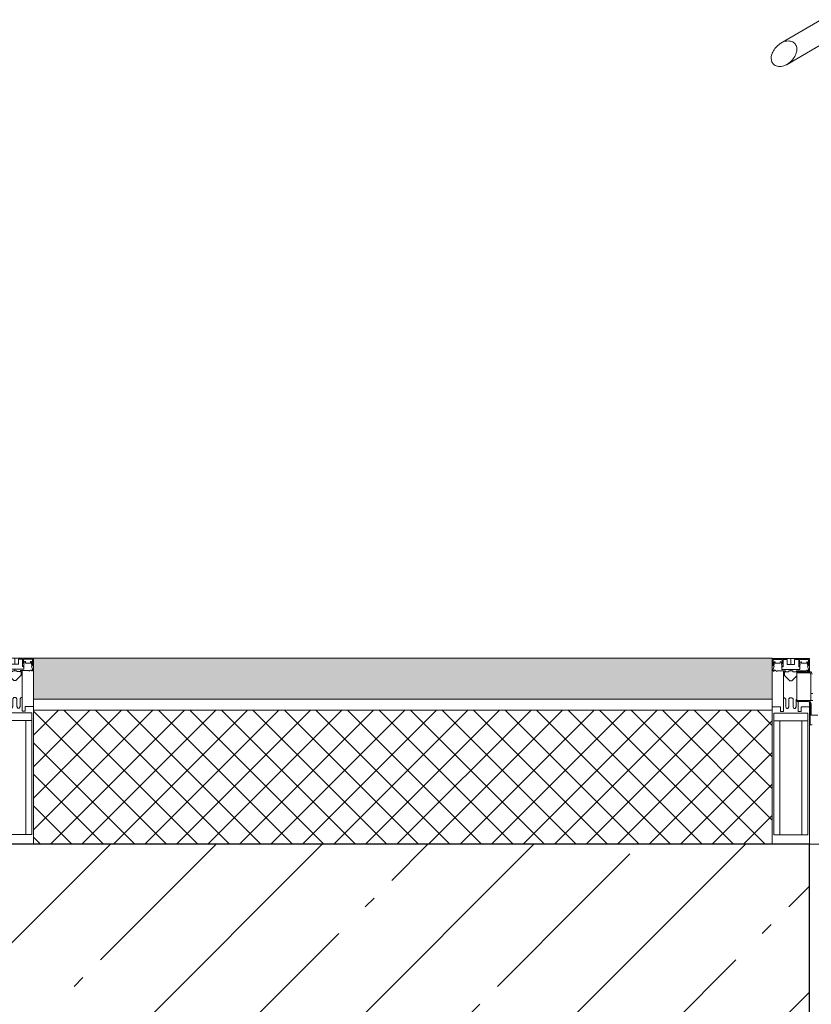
# Model space of a CAD drawing. Header units: millimetres. Extents: x 42571 to 146629, y -34435 to 73146.
# Tile 57 of 93: x 57899 to 58965, y -230 to 1095. Entities that reach past the tile are written whole.
import ezdxf

# ---------------------------------------------------------------- set-up
doc = ezdxf.new("R2010")
doc.units = ezdxf.units.MM
for name, color, linetype, lineweight in [('Panel', 7, 'Continuous', 5), ('Импосты витража', 7, 'Continuous', 5), ('Общие ребра', 7, 'Continuous', 5), ('Отделка 2 _5_', 7, 'Continuous', 5), ('Панели витража', 7, 'Continuous', 5), ('Перекрытия', 7, 'Continuous', 5), ('Стены', 7, 'Continuous', 5), ('Структура _1_', 7, 'Continuous', 5), ('Термическая_воздушная прослойка _3_', 7, 'Continuous', 5), ('Элементы узлов', 7, 'Continuous', 5)]:
    doc.layers.add(name, color=color, linetype=linetype, lineweight=lineweight)
pattern_1 = [(45, (-51337.11, -26686.75), (-142.5612, 142.5612), []), (45, (-51194.55, -26686.75), (-142.5612, 142.5612), [252.016, -50.403, 16.764, -33.639])]

# ---------------------------------------------------------------- blocks, each defined once
blk = doc.blocks.new('Rectangular Mullion - 50Wx250H-2623690-50_AS_Plan_L01_Маркировочный - зависимый 4')
at = {"layer": 'Элементы узлов'}
for p, q in [((-25, 65.2), (-25, 250)), ((-25, 250), (0, 250)), ((25, 250), (0, 250)), ((25, 65.2), (25, 250)), ((-23, 237.3), (0, 237.3)), ((-23, 237.3), (-23, 73.6)), ((-14.9, 84), (-14.9, 237.3)), ((23, 237.3), (0, 237.3)), ((14.9, 84), (14.9, 237.3)), ((23, 237.3), (23, 73.6)), ((0, 84), (-23, 84)), ((0, 84), (23, 84)), ((-0.5, 73.6), (-23, 73.6)), ((-14, 71.3), (-14, 65.2)), ((-10, 71.3), (-14, 71.3)), ((-10, 58), (-10, 71.3)), ((-7, 65.2), (-5.9, 67.3)), ((-4.1, 67.3), (-5.9, 67.3)), ((-4.1, 67.3), (-2.9, 65.1)), ((0.5, 73.6), (23, 73.6)), ((4.1, 67.3), (2.9, 65.1)), ((4.1, 67.3), (5.9, 67.3)), ((7, 65.2), (5.9, 67.3)), ((10, 71.3), (14, 71.3)), ((10, 53), (10, 71.3)), ((14, 71.3), (14, 65.2)), ((-14, 65.2), (-25, 65.2)), ((-7, 65.2), (-7, 54.7)), ((-2.9, 65.1), (-2.9, 54.6)), ((-1.3, 53), (-2.9, 54.6)), ((1.3, 53), (2.9, 54.6)), ((2.9, 65.1), (2.9, 54.6)), ((7, 65.2), (7, 54.7)), ((8.7, 53), (7, 54.7)), ((14, 65.2), (25, 65.2)), ((0, 53), (-1.3, 53)), ((0, 53), (1.3, 53)), ((8.7, 53), (10, 53)), ((10, 53), (10, 17)), ((-8, 23.5), (-1.5, 30)), ((-1.5, 30), (0, 30)), ((1.5, 30), (0, 30)), ((8.5, 23), (1.5, 30)), ((-23.8, 14.6), (-25, 14.2)), ((-25, 0), (-25, 14.2)), ((-22.3, 17), (-23.8, 17)), ((-23.8, 17), (-23.8, 14.6)), ((-22.5, 10.6), (-23.8, 14.6)), ((-22.3, 17), (-22.3, 16)), ((-22.3, 16), (-21.3, 16)), ((-19, 17.6), (-21.3, 16)), ((-18.4, 16.6), (-19, 17.6)), ((-7.4, 16.6), (-18.4, 16.6)), ((-12.2, 9), (-12.2, 14.8)), ((-12.2, 14.8), (0, 14.8)), ((-10, 17), (-7.5, 17)), ((-7.5, 17), (-7.5, 18.5)), ((-7.4, 18), (-7.4, 16.6)), ((-2.6, 18), (-7.4, 18)), ((-2.6, 18), (-2.6, 16.8)), ((-2.6, 16.8), (0, 16.8)), ((2.6, 16.8), (0, 16.8)), ((0, 14.8), (0, 16.8)), ((0, 14.8), (0, 16.8)), ((12.2, 14.8), (0, 14.8)), ((2.6, 18), (2.6, 16.8)), ((2.6, 18), (7.4, 18)), ((7.4, 18), (7.4, 16.6)), ((7.4, 16.6), (18.4, 16.6)), ((7.5, 18.5), (8.5, 18.5)), ((7.5, 17), (7.5, 18.5)), ((10, 17), (7.5, 17)), ((8.5, 18.5), (8.5, 23)), ((12.2, 9), (12.2, 14.8)), ((18.4, 16.6), (19, 17.6)), ((19, 17.6), (21.3, 16)), ((22.3, 16), (21.3, 16)), ((22.3, 17), (22.3, 16)), ((22.3, 17), (23.8, 17)), ((22.5, 10.6), (23.8, 14.6)), ((23.8, 17), (23.8, 14.6)), ((23.8, 14.6), (25, 14.2)), ((25, 0), (25, 14.2)), ((-22.5, 10.6), (-23.7, 9.9)), ((-23.7, 1.3), (-23.7, 9.9)), ((-23.7, 1.3), (-11.8, 1.3)), ((-23.2, 10.2), (-22.5, 8)), ((-22.5, 8), (-22.5, 4.5)), ((-21.3, 4.5), (-22.5, 4.5)), ((-21.3, 4.5), (-21.3, 6.5)), ((-21.3, 6.5), (-14.2, 6.5)), ((-14.2, 6.5), (-14.2, 4.5)), ((-13.2, 4.5), (-14.2, 4.5)), ((-13.2, 4.5), (-12.2, 7.2)), ((-12.7, 7.6), (-11.3, 11.4)), ((-12.7, 7.6), (-11.8, 6.9)), ((-11.8, 1.3), (-11.8, 6.9)), ((-10.5, 11.2), (-11.3, 11.4)), ((-10.5, 1.5), (-10.5, 11.2)), ((-4.8, 1.5), (-10.5, 1.5)), ((0, 8), (-4.8, 8)), ((-4.8, 1.5), (-4.8, 8)), ((0, 0), (0, 8)), ((0, 8), (4.8, 8)), ((0, 0), (0, 8)), ((4.8, 1.5), (4.8, 8)), ((4.8, 1.5), (10.5, 1.5)), ((10.5, 11.2), (11.3, 11.4)), ((10.5, 1.5), (10.5, 11.2)), ((12.7, 7.6), (11.3, 11.4)), ((12.7, 7.6), (11.8, 6.9)), ((11.8, 1.3), (11.8, 6.9)), ((23.7, 1.3), (11.8, 1.3)), ((13.2, 4.5), (12.2, 7.2)), ((13.2, 4.5), (14.2, 4.5)), ((21.3, 6.5), (14.2, 6.5)), ((14.2, 6.5), (14.2, 4.5)), ((21.3, 4.5), (21.3, 6.5)), ((21.3, 4.5), (22.5, 4.5)), ((22.5, 10.6), (23.7, 9.9)), ((23.2, 10.2), (22.5, 8)), ((22.5, 8), (22.5, 4.5)), ((23.7, 1.3), (23.7, 9.9)), ((-25, 0), (0, 0)), ((25, 0), (0, 0))]:
    blk.add_line(p, q, dxfattribs=at)
for centre, start, end in [((-0.5, 73.1), 360, 90), ((0.5, 73.1), 90, 180)]:
    blk.add_arc(centre, 0.5, start, end, dxfattribs=at)
blk = doc.blocks.new('Rectangular Mullion - R_StandardFrame_50Wx250H-4933035-50_AS_Plan_L01_Маркировочный - зависимый 4')
at = {"layer": 'Импосты витража', "lineweight": 9}
for p, q in [((-50, -18), (-50, 0)), ((-50, 0), (0, 0)), ((0, 0), (0, -250)), ((-50, -250), (-50, -58.8)), ((0, -250), (-50, -250))]:
    blk.add_line(p, q, dxfattribs=at)
blk = doc.blocks.new('Rectangular Mullion - 50Wx250H-V11-50_AS_Plan_L01_Маркировочный - зависимый 4')
at = {"layer": 'Элементы узлов'}
for p, q in [((-25, 65.2), (-25, 250)), ((-25, 250), (0, 250)), ((25, 250), (0, 250)), ((25, 65.2), (25, 250)), ((-23, 237.3), (0, 237.3)), ((-23, 237.3), (-23, 73.6)), ((-14.9, 84), (-14.9, 237.3)), ((23, 237.3), (0, 237.3)), ((14.9, 84), (14.9, 237.3)), ((23, 237.3), (23, 73.6)), ((0, 84), (-23, 84)), ((0, 84), (23, 84)), ((-0.5, 73.6), (-23, 73.6)), ((-14, 71.3), (-14, 65.2)), ((-10, 71.3), (-14, 71.3)), ((-10, 53), (-10, 71.3)), ((-7, 65.2), (-5.9, 67.3)), ((-4.1, 67.3), (-5.9, 67.3)), ((-4.1, 67.3), (-2.9, 65.1)), ((0.5, 73.6), (23, 73.6)), ((4.1, 67.3), (2.9, 65.1)), ((4.1, 67.3), (5.9, 67.3)), ((7, 65.2), (5.9, 67.3)), ((10, 71.3), (14, 71.3)), ((10, 53), (10, 71.3)), ((14, 71.3), (14, 65.2)), ((-14, 65.2), (-25, 65.2)), ((-8.7, 53), (-7, 54.7)), ((-7, 65.2), (-7, 54.7)), ((-2.9, 65.1), (-2.9, 54.6)), ((-1.3, 53), (-2.9, 54.6)), ((1.3, 53), (2.9, 54.6)), ((2.9, 65.1), (2.9, 54.6)), ((7, 65.2), (7, 54.7)), ((8.7, 53), (7, 54.7)), ((14, 65.2), (25, 65.2)), ((-8.7, 53), (-10, 53)), ((-10, 53), (-10, 17)), ((0, 53), (-1.3, 53)), ((0, 53), (1.3, 53)), ((8.7, 53), (10, 53)), ((10, 53), (10, 17)), ((-8.5, 23), (-1.5, 30)), ((-1.5, 30), (0, 30)), ((1.5, 30), (0, 30)), ((8.5, 23), (1.5, 30)), ((-23.8, 14.6), (-25, 14.2)), ((-25, 0), (-25, 14.2)), ((-22.3, 17), (-23.8, 17)), ((-23.8, 17), (-23.8, 14.6)), ((-22.5, 10.6), (-23.8, 14.6)), ((-22.3, 17), (-22.3, 16)), ((-22.3, 16), (-21.3, 16)), ((-19, 17.6), (-21.3, 16)), ((-18.4, 16.6), (-19, 17.6)), ((-7.4, 16.6), (-18.4, 16.6)), ((-12.2, 9), (-12.2, 14.8)), ((-12.2, 14.8), (0, 14.8)), ((-10, 17), (-7.5, 17)), ((-8.5, 18.5), (-8.5, 23)), ((-7.5, 18.5), (-8.5, 18.5)), ((-7.5, 17), (-7.5, 18.5)), ((-7.4, 18), (-7.4, 16.6)), ((-2.6, 18), (-7.4, 18)), ((-2.6, 18), (-2.6, 16.8)), ((-2.6, 16.8), (0, 16.8)), ((2.6, 16.8), (0, 16.8)), ((0, 14.8), (0, 16.8)), ((0, 14.8), (0, 16.8)), ((12.2, 14.8), (0, 14.8)), ((2.6, 18), (2.6, 16.8)), ((2.6, 18), (7.4, 18)), ((7.4, 18), (7.4, 16.6)), ((7.4, 16.6), (18.4, 16.6)), ((7.5, 18.5), (8.5, 18.5)), ((7.5, 17), (7.5, 18.5)), ((10, 17), (7.5, 17)), ((8.5, 18.5), (8.5, 23)), ((12.2, 9), (12.2, 14.8)), ((18.4, 16.6), (19, 17.6)), ((19, 17.6), (21.3, 16)), ((22.3, 16), (21.3, 16)), ((22.3, 17), (22.3, 16)), ((22.3, 17), (23.8, 17)), ((22.5, 10.6), (23.8, 14.6)), ((23.8, 17), (23.8, 14.6)), ((23.8, 14.6), (25, 14.2)), ((25, 0), (25, 14.2)), ((-22.5, 10.6), (-23.7, 9.9)), ((-23.7, 1.3), (-23.7, 9.9)), ((-23.7, 1.3), (-11.8, 1.3)), ((-23.2, 10.2), (-22.5, 8)), ((-22.5, 8), (-22.5, 4.5)), ((-21.3, 4.5), (-22.5, 4.5)), ((-21.3, 4.5), (-21.3, 6.5)), ((-21.3, 6.5), (-14.2, 6.5)), ((-14.2, 6.5), (-14.2, 4.5)), ((-13.2, 4.5), (-14.2, 4.5)), ((-13.2, 4.5), (-12.2, 7.2)), ((-12.7, 7.6), (-11.3, 11.4)), ((-12.7, 7.6), (-11.8, 6.9)), ((-11.8, 1.3), (-11.8, 6.9)), ((-10.5, 11.2), (-11.3, 11.4)), ((-10.5, 1.5), (-10.5, 11.2)), ((-4.8, 1.5), (-10.5, 1.5)), ((0, 8), (-4.8, 8)), ((-4.8, 1.5), (-4.8, 8)), ((0, 0), (0, 8)), ((0, 8), (4.8, 8)), ((0, 0), (0, 8)), ((4.8, 1.5), (4.8, 8)), ((4.8, 1.5), (10.5, 1.5)), ((10.5, 11.2), (11.3, 11.4)), ((10.5, 1.5), (10.5, 11.2)), ((12.7, 7.6), (11.3, 11.4)), ((12.7, 7.6), (11.8, 6.9)), ((11.8, 1.3), (11.8, 6.9)), ((23.7, 1.3), (11.8, 1.3)), ((13.2, 4.5), (12.2, 7.2)), ((13.2, 4.5), (14.2, 4.5)), ((21.3, 6.5), (14.2, 6.5)), ((14.2, 6.5), (14.2, 4.5)), ((21.3, 4.5), (21.3, 6.5)), ((21.3, 4.5), (22.5, 4.5)), ((22.5, 10.6), (23.7, 9.9)), ((23.2, 10.2), (22.5, 8)), ((22.5, 8), (22.5, 4.5)), ((23.7, 1.3), (23.7, 9.9)), ((-25, 0), (0, 0)), ((25, 0), (0, 0))]:
    blk.add_line(p, q, dxfattribs=at)
for centre, start, end in [((-0.5, 73.1), 360, 90), ((0.5, 73.1), 90, 180)]:
    blk.add_arc(centre, 0.5, start, end, dxfattribs=at)
blk = doc.blocks.new('Rectangular Mullion - R_StandardFrame_50Wx250H-4752627-50_AS_Plan_L01_Маркировочный - зависимый 4')
at = {"layer": 'Импосты витража', "lineweight": 9}
for p, q in [((-25, 0), (-25, 250)), ((-25, 250), (25, 250)), ((25, 250), (25, 0)), ((25, 0), (-25, 0))]:
    blk.add_line(p, q, dxfattribs=at)
blk = doc.blocks.new('A_PAN_DOR_Структурные - EXT_3_Double_Витраж-8106948-50_AS_Plan_L01_Маркировочный - зависимый 4')
at = {"layer": 'Panel'}
for p, q in [((696.5, 89.5), (699, 89.5)), ((699, 89.5), (699, 61)), ((688.7, 76.5), (697.5, 76.5)), ((697.5, 76.5), (697.5, 61)), ((717, 56.5), (695.6, 56.5)), ((698.8, 57.8), (697.5, 61)), ((698, 21), (698, 56.5)), ((698.8, 57.8), (702, 56.5)), ((702, 58), (717, 58)), ((717, 58), (717, 18)), ((698, 47.4), (695.6, 47.4)), ((699.5, 19.5), (698, 21)), ((717, 19.5), (699.5, 19.5)), ((717, 18), (699.5, 18))]:
    blk.add_line(p, q, dxfattribs=at)
for centre in [(702, 61), (699.5, 21)]:
    blk.add_arc(centre, 3, 180, 270, dxfattribs=at)
at = {"layer": 'Элементы узлов'}
for p, q in [((730.1, -799.6), (677.7, -829.8)), ((683.7, -859.8), (738.4, -828.2))]:
    blk.add_line(p, q, dxfattribs=at)
for points in [[(748.4, -799.8), (747, -798.4), (743.4, -796.5), (736.4, -796.6), (729.1, -799.8), (722.9, -805.1), (718.7, -811.5), (716.7, -817.9), (717.1, -823.8), (718.9, -826.8), (720.1, -828)], [(720.1, -828), (721.5, -829.4), (725, -831.3), (732, -831.2), (739.4, -828), (745.5, -822.7), (749.7, -816.3), (751.7, -809.9), (751.3, -804), (749.6, -801), (748.4, -799.8)]]:
    blk.add_open_spline(points, degree=3, knots=[0, 0, 0, 0, 0.133333, 0.266667, 0.4, 0.533333, 0.65, 0.766667, 0.883333, 1, 1, 1, 1], dxfattribs=at)
blk = doc.blocks.new('RST_AR_KMN_R22_SLB_FCD_rvt-1-50_AS_Plan_L01_Маркировочный - зависимый 4')
at = {"layer": 'Стены', "true_color": 0xeff9fa}
blk.add_hatch(color=7, dxfattribs=at).paths.add_polyline_path([(66683.7, 62323.7), (67678.7, 62323.7), (67678.7, 62378.7), (66683.7, 62378.7)])
at = {"layer": 'Стены'}
h = blk.add_hatch(dxfattribs=at)
h.set_pattern_fill('FP_13', color=256, style=0, pattern_type=2)
h.set_pattern_definition([(45, (0, 0), (-21.213203, 21.213203), []), (135, (0, 0), (-21.213203, -21.213203), [])])
h.paths.add_polyline_path([(66683.7, 62128.7), (67678.7, 62128.7), (67678.7, 62308.7), (66683.7, 62308.7)])
at = {"layer": 'Общие ребра'}
for p, q in [((67678.7, 62323.7), (66683.7, 62323.7)), ((67678.7, 62308.7), (66683.7, 62308.7))]:
    blk.add_line(p, q, dxfattribs=at)
at = {"layer": 'Отделка 2 _5_'}
for p, q in [((67678.7, 62378.7), (66683.7, 62378.7)), ((66683.7, 62378.7), (66683.7, 62323.7)), ((67678.7, 62323.7), (67678.7, 62378.7))]:
    blk.add_line(p, q, dxfattribs=at)
at = {"layer": 'Термическая_воздушная прослойка _3_'}
for p, q in [((66683.7, 62323.7), (66683.7, 62308.7)), ((67678.7, 62308.7), (67678.7, 62323.7)), ((66683.7, 62308.7), (66683.7, 62128.7)), ((67678.7, 62128.7), (67678.7, 62308.7)), ((66683.7, 62128.7), (67678.7, 62128.7))]:
    blk.add_line(p, q, dxfattribs=at)
at = {"layer": 'Импосты витража', "lineweight": 5, "extrusion": (0, 0, -1)}
for name, p, rotation in [('Rectangular Mullion - 50Wx250H-V11-50_AS_Plan_L01_Маркировочный - зависимый 4', (-66658.7, 62378.7), 179.9981915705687), ('Rectangular Mullion - R_StandardFrame_50Wx250H-4752627-50_AS_Plan_L01_Маркировочный - зависимый 4', (-66658.7, 62378.7), 179.9981915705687), ('Rectangular Mullion - R_StandardFrame_50Wx250H-4933035-50_AS_Plan_L01_Маркировочный - зависимый 4', (-67678.7, 62378.4), 359.9981915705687)]:
    blk.add_blockref(name, p, dxfattribs=dict(at, rotation=rotation))
at = {"layer": 'Импосты витража', "lineweight": 5, "rotation": 180.0018084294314}
blk.add_blockref('Rectangular Mullion - 50Wx250H-2623690-50_AS_Plan_L01_Маркировочный - зависимый 4', (67703.7, 62378.4), dxfattribs=at)
at = {"layer": 'Панели витража', "lineweight": 5, "rotation": 180.0018084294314}
blk.add_blockref('A_PAN_DOR_Структурные - EXT_3_Double_Витраж-8106948-50_AS_Plan_L01_Маркировочный - зависимый 4', (68428.7, 62378.4), dxfattribs=at)
blk = doc.blocks.new('A$Cdea34fad')
at = {"layer": 'Стены'}
h = blk.add_hatch(dxfattribs=at)
h.set_pattern_fill('FP_7', color=256, style=0, pattern_type=2)
h.set_pattern_definition(pattern_1)
h.paths.add_polyline_path([(16091.6, 35041.6), (16091.6, 35441.6), (15306.6, 35441.6), (15306.6, 35041.6), (16091.2, 35041.6)])
h = blk.add_hatch(dxfattribs=at)
h.set_pattern_fill('FP_7', color=256, style=0, pattern_type=2)
h.set_pattern_definition(pattern_1)
h.paths.add_polyline_path([(16091.6, 29191.6), (16391.6, 29191.6), (16391.6, 35441.6), (16091.6, 35441.6), (16091.6, 29534.5)])
at = {"layer": 'Перекрытия'}
for p, q in [((15304.4, 35441.6), (17990.8, 35441.6)), ((16391.6, 33711.6), (16391.6, 35441.6)), ((16391.6, 35441.6), (17791.6, 35441.6)), ((17791.6, 35441.6), (16391.6, 35441.6)), ((16391.6, 35441.6), (16391.6, 33711.6))]:
    blk.add_line(p, q, dxfattribs=at)
at = {"layer": 'Стены'}
for p, q in [((17990.8, 35441.6), (15304.4, 35441.6)), ((15304.4, 35441.6), (17990.8, 35441.6))]:
    blk.add_line(p, q, dxfattribs=at)
at = {"layer": 'Структура _1_', "lineweight": 25}
for p, q in [((16091.6, 35441.6), (15306.6, 35441.6)), ((16391.6, 35441.6), (16091.6, 35441.6)), ((16391.6, 35041.6), (16391.6, 35441.6))]:
    blk.add_line(p, q, dxfattribs=at)
at = {"lineweight": 5}
blk.add_blockref('RST_AR_KMN_R22_SLB_FCD_rvt-1-50_AS_Plan_L01_Маркировочный - зависимый 4', (-51337.1, -26686.7), dxfattribs=at)

msp = doc.modelspace()

# ---------------------------------------------------------------- block references
at = {"layer": 'Стены', "linetype": 'ByBlock'}
msp.add_blockref('A$Cdea34fad', (42570.5, -35456), dxfattribs=at)

doc.saveas('drawing.dxf')
